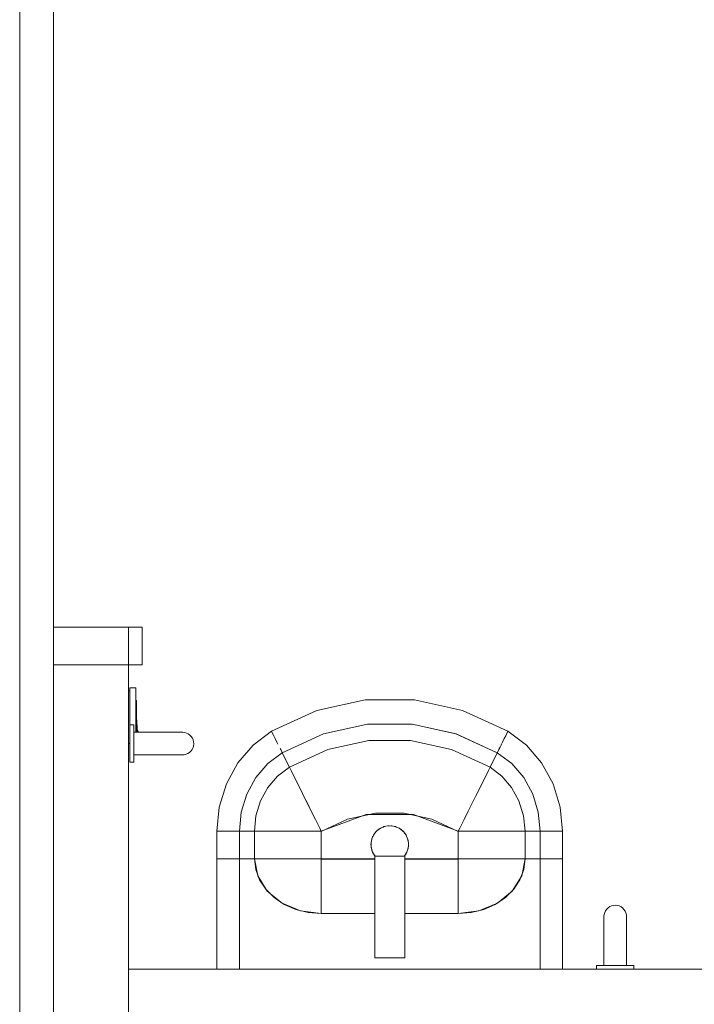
# Model space of a CAD drawing. Header units: millimetres. Extents: x 659 to 1031, y -73 to 11.
# Tile 39 of 141: x 722.91 to 724.71, y -36.59 to -33.97. Entities that reach past the tile are written whole.
import ezdxf

# ---------------------------------------------------------------- set-up
doc = ezdxf.new("R2010")
doc.units = ezdxf.units.MM
doc.header["$MEASUREMENT"] = 0
for name, color, linetype, lineweight in [('IFC-Elemento construtivo genérico-Contorno', 253, 'Continuous', 5), ('IFC-Parede padrão-Contorno', 44, 'Continuous', 5), ('IFC-Porta-Contorno', 142, 'Continuous', 5)]:
    doc.layers.add(name, color=color, linetype=linetype, lineweight=lineweight)

msp = doc.modelspace()

# ---------------------------------------------------------------- linework, layer by layer
at = {"layer": 'IFC-Elemento construtivo genérico-Contorno', "color": 8, "lineweight": 5}
for p, q in [((723.2023, -35.7588), (723.2058, -35.7588)), ((723.2058, -35.7508), (723.2218, -35.7508)), ((723.2058, -35.8488), (723.2058, -35.7508)), ((723.2218, -35.8686), (723.2218, -35.7508)), ((723.2218, -35.7838), (723.2234, -35.7838)), ((723.2234, -35.8686), (723.2234, -35.7838)), ((723.7032, -35.8104), (723.8317, -35.7821)), ((723.8317, -35.7821), (723.9626, -35.7821)), ((723.9626, -35.7821), (724.091, -35.8104)), ((723.5825, -35.8657), (723.7032, -35.8104)), ((724.091, -35.8104), (724.2118, -35.8657)), ((723.2057, -35.8499), (723.2057, -35.8488)), ((723.2057, -35.8488), (723.2157, -35.8488)), ((723.2057, -35.8553), (723.2057, -35.8499)), ((723.2157, -35.8499), (723.2157, -35.8488)), ((723.2157, -35.8553), (723.2157, -35.8499)), ((723.2234, -35.8285), (723.2263, -35.8686)), ((723.7208, -35.8727), (723.8376, -35.8471)), ((723.7209, -35.8729), (723.8376, -35.8473)), ((723.8376, -35.8471), (723.9567, -35.8471)), ((723.8376, -35.8473), (723.9567, -35.8473)), ((723.9567, -35.8471), (724.0735, -35.8727)), ((723.9567, -35.8473), (724.0734, -35.8729)), ((723.2057, -35.8646), (723.2057, -35.8553)), ((723.2057, -35.8769), (723.2057, -35.8646)), ((723.2057, -35.8912), (723.2057, -35.8769)), ((723.2157, -35.8646), (723.2157, -35.8553)), ((723.2157, -35.8769), (723.2157, -35.8646)), ((723.2157, -35.8686), (723.2257, -35.8686)), ((723.2157, -35.8798), (723.2157, -35.876)), ((723.2157, -35.8912), (723.2157, -35.8769)), ((723.2257, -35.8686), (723.2524, -35.8686)), ((723.2261, -35.8656), (723.2265, -35.8676)), ((723.2261, -35.8656), (723.2265, -35.8656)), ((723.2265, -35.8656), (723.2268, -35.8657)), ((723.2265, -35.8676), (723.2269, -35.8675)), ((723.2268, -35.8657), (723.2271, -35.8659)), ((723.2269, -35.8675), (723.2272, -35.8671)), ((723.2269, -35.8675), (723.227, -35.8674)), ((723.227, -35.8674), (723.2272, -35.8671)), ((723.2271, -35.8659), (723.2273, -35.8662)), ((723.2272, -35.8671), (723.2273, -35.8666)), ((723.2273, -35.8662), (723.2273, -35.8666)), ((723.2524, -35.8686), (723.278, -35.8686)), ((723.278, -35.8686), (723.3008, -35.8686)), ((723.3008, -35.8686), (723.3199, -35.8686)), ((723.3199, -35.8686), (723.3342, -35.8686)), ((723.3342, -35.8686), (723.3432, -35.8686)), ((723.3432, -35.8686), (723.3462, -35.8686)), ((723.3462, -35.8686), (723.3514, -35.8692)), ((723.3514, -35.8692), (723.3564, -35.8706)), ((723.3564, -35.8706), (723.3611, -35.8729)), ((723.3611, -35.8729), (723.3653, -35.876)), ((723.3653, -35.876), (723.369, -35.8798)), ((723.5335, -35.9026), (723.5825, -35.8657)), ((723.5825, -35.8657), (723.5825, -35.8657)), ((723.5835, -35.8677), (723.5855, -35.8718)), ((723.5855, -35.8718), (723.5885, -35.8778)), ((723.5885, -35.8778), (723.5924, -35.8856)), ((723.5885, -35.8778), (723.5924, -35.8856)), ((723.611, -35.923), (723.7208, -35.8727)), ((724.0734, -35.8729), (724.1831, -35.9234)), ((724.0735, -35.8727), (724.1833, -35.923)), ((724.2019, -35.8856), (724.2057, -35.8778)), ((724.2019, -35.8856), (724.2058, -35.8778)), ((724.2057, -35.8778), (724.2087, -35.8718)), ((724.2058, -35.8778), (724.2087, -35.8718)), ((724.2087, -35.8718), (724.2108, -35.8677)), ((724.2087, -35.8718), (724.2108, -35.8677)), ((724.2108, -35.8677), (724.2118, -35.8657)), ((724.2108, -35.8677), (724.2118, -35.8657)), ((724.2118, -35.8657), (724.2608, -35.9026)), ((723.2023, -35.8988), (723.2057, -35.8988)), ((723.2057, -35.9061), (723.2057, -35.8912)), ((723.2157, -35.8939), (723.2157, -35.8889)), ((723.2157, -35.9061), (723.2157, -35.8912)), ((723.2157, -35.9094), (723.2157, -35.9044)), ((723.369, -35.8798), (723.3719, -35.8841)), ((723.3719, -35.8841), (723.374, -35.8889)), ((723.3737, -35.9094), (723.3751, -35.9044)), ((723.374, -35.8889), (723.3753, -35.8939)), ((723.3751, -35.9044), (723.3757, -35.8992)), ((723.3753, -35.8939), (723.3757, -35.8992)), ((723.4928, -35.95), (723.5335, -35.9026)), ((723.5924, -35.8856), (723.597, -35.8948)), ((723.5924, -35.8856), (723.597, -35.8949)), ((723.597, -35.8948), (723.5996, -35.9001)), ((723.597, -35.8949), (723.5996, -35.9001)), ((723.7326, -35.9146), (723.8416, -35.8907)), ((723.8416, -35.8907), (723.9527, -35.8907)), ((723.9527, -35.8907), (724.0617, -35.9146)), ((724.1908, -35.9078), (724.1933, -35.9029)), ((724.1908, -35.9079), (724.1933, -35.9029)), ((724.1933, -35.9029), (724.1947, -35.9001)), ((724.1933, -35.9029), (724.1947, -35.9001)), ((724.1947, -35.9001), (724.1973, -35.8949)), ((724.1973, -35.8948), (724.2019, -35.8856)), ((724.1973, -35.8949), (724.2019, -35.8856)), ((724.2608, -35.9026), (724.3014, -35.95)), ((723.2057, -35.9203), (723.2057, -35.9061)), ((723.2057, -35.9326), (723.2057, -35.9203)), ((723.2157, -35.9203), (723.2157, -35.9061)), ((723.2157, -35.922), (723.2157, -35.9183)), ((723.2157, -35.9326), (723.2157, -35.9203)), ((723.2157, -35.9286), (723.2256, -35.9286)), ((723.2256, -35.9286), (723.2522, -35.9286)), ((723.2522, -35.9286), (723.2775, -35.9286)), ((723.2775, -35.9286), (723.3001, -35.9286)), ((723.3001, -35.9286), (723.3191, -35.9286)), ((723.3191, -35.9286), (723.3333, -35.9286)), ((723.3333, -35.9286), (723.3421, -35.9286)), ((723.3421, -35.9286), (723.3451, -35.9286)), ((723.3451, -35.9286), (723.3503, -35.9283)), ((723.3503, -35.9283), (723.3554, -35.927)), ((723.3554, -35.927), (723.3602, -35.9249)), ((723.3602, -35.9249), (723.3645, -35.922)), ((723.3645, -35.922), (723.3683, -35.9183)), ((723.3683, -35.9183), (723.3714, -35.9141)), ((723.3714, -35.9141), (723.3737, -35.9094)), ((723.5726, -35.952), (723.6111, -35.923)), ((723.6055, -35.912), (723.6069, -35.9147)), ((723.6069, -35.9147), (723.6106, -35.9221)), ((723.6101, -35.9212), (723.6105, -35.9221)), ((723.6105, -35.9222), (723.611, -35.923)), ((723.6106, -35.9221), (723.611, -35.923)), ((723.611, -35.923), (723.6112, -35.9234)), ((723.6112, -35.9234), (723.6302, -35.9615)), ((723.6112, -35.9234), (723.6301, -35.9616)), ((723.6301, -35.9616), (723.7326, -35.9146)), ((724.0617, -35.9146), (724.1641, -35.9616)), ((724.1641, -35.9615), (724.1831, -35.9234)), ((724.1641, -35.9616), (724.1831, -35.9234)), ((724.1831, -35.9234), (724.1833, -35.923)), ((724.1832, -35.923), (724.2217, -35.952)), ((724.1833, -35.923), (724.1837, -35.9221)), ((724.1835, -35.9224), (724.1837, -35.9221)), ((724.1837, -35.9221), (724.1874, -35.9147)), ((724.1837, -35.9221), (724.1874, -35.9147)), ((724.1874, -35.9147), (724.1887, -35.912)), ((724.1874, -35.9147), (724.1888, -35.912)), ((724.1887, -35.912), (724.1908, -35.9078)), ((724.1888, -35.912), (724.1908, -35.9079)), ((723.2057, -35.9419), (723.2057, -35.9326)), ((723.2057, -35.9474), (723.2057, -35.9419)), ((723.2057, -35.9485), (723.2057, -35.9474)), ((723.2057, -35.9485), (723.2157, -35.9485)), ((723.2157, -35.9419), (723.2157, -35.9326)), ((723.2157, -35.9474), (723.2157, -35.9419)), ((723.2157, -35.9485), (723.2157, -35.9474)), ((723.4624, -36.0058), (723.4928, -35.95)), ((723.5407, -35.9892), (723.5726, -35.952)), ((724.2217, -35.952), (724.2536, -35.9892)), ((724.3014, -35.95), (724.3319, -36.0058)), ((723.5988, -35.9852), (723.6302, -35.9615)), ((723.6301, -35.9616), (723.6344, -35.9701)), ((723.6302, -35.9615), (723.6344, -35.97)), ((723.6344, -35.97), (723.6427, -35.9867)), ((723.6344, -35.9701), (723.6427, -35.9868)), ((724.1516, -35.9868), (724.1599, -35.9701)), ((724.1599, -35.9701), (724.1641, -35.9616)), ((724.1641, -35.9615), (724.1955, -35.9852)), ((723.4435, -36.0675), (723.4624, -36.0058)), ((723.5168, -36.033), (723.5407, -35.9892)), ((723.5728, -36.0155), (723.5988, -35.9852)), ((723.6427, -35.9868), (723.6548, -36.0112)), ((724.1394, -36.0112), (724.1516, -35.9868)), ((724.1955, -35.9852), (724.2215, -36.0155)), ((724.2536, -35.9892), (724.2775, -36.033)), ((724.3319, -36.0058), (724.3507, -36.0675)), ((723.502, -36.0814), (723.5168, -36.033)), ((723.5533, -36.0513), (723.5728, -36.0155)), ((723.6548, -36.0112), (723.6649, -36.0314)), ((723.6649, -36.0314), (723.6687, -36.0392)), ((724.1256, -36.0392), (724.1294, -36.0314)), ((724.1294, -36.0314), (724.1394, -36.0112)), ((724.2215, -36.0155), (724.241, -36.0513)), ((724.2775, -36.033), (724.2923, -36.0814)), ((723.5412, -36.0907), (723.5533, -36.0513)), ((723.6687, -36.0391), (723.6779, -36.0575)), ((723.6687, -36.0392), (723.6778, -36.0575)), ((723.6778, -36.0575), (723.6881, -36.0782)), ((723.6779, -36.0575), (723.6881, -36.0781)), ((724.1062, -36.0781), (724.1164, -36.0575)), ((724.1062, -36.0782), (724.1164, -36.0575)), ((724.1164, -36.0575), (724.1255, -36.0391)), ((724.241, -36.0513), (724.2531, -36.0907)), ((723.4371, -36.132), (723.4435, -36.0675)), ((723.497, -36.132), (723.502, -36.0814)), ((723.6881, -36.0781), (723.6992, -36.1004)), ((723.6881, -36.0782), (723.6992, -36.1004)), ((723.7149, -36.132), (723.8341, -36.0873)), ((723.7849, -36.1), (723.8592, -36.0837)), ((723.8341, -36.0873), (723.9601, -36.0873)), ((723.8592, -36.0837), (723.9351, -36.0837)), ((723.9351, -36.0837), (724.0094, -36.1)), ((723.9601, -36.0873), (724.0793, -36.132)), ((724.0951, -36.1004), (724.1062, -36.0781)), ((724.0951, -36.1004), (724.1062, -36.0782)), ((724.2923, -36.0814), (724.2973, -36.132)), ((724.3507, -36.0675), (724.3571, -36.132)), ((723.5371, -36.132), (723.5412, -36.0907)), ((723.6992, -36.1004), (723.7107, -36.1236)), ((723.6992, -36.1004), (723.7107, -36.1236)), ((723.7149, -36.1321), (723.7849, -36.1)), ((724.0094, -36.1), (724.0794, -36.1321)), ((724.0835, -36.1236), (724.0951, -36.1004)), ((724.0835, -36.1236), (724.0951, -36.1004)), ((724.2531, -36.0907), (724.2571, -36.132)), ((723.4371, -36.2053), (723.4371, -36.132)), ((723.4371, -36.132), (723.4393, -36.132)), ((723.4393, -36.132), (723.4435, -36.132)), ((723.4435, -36.132), (723.4498, -36.132)), ((723.4498, -36.132), (723.4579, -36.132)), ((723.4579, -36.132), (723.4676, -36.132)), ((723.4676, -36.132), (723.473, -36.132)), ((723.473, -36.132), (723.476, -36.132)), ((723.476, -36.132), (723.4812, -36.132)), ((723.4812, -36.132), (723.4855, -36.132)), ((723.4855, -36.132), (723.4883, -36.132)), ((723.4883, -36.132), (723.496, -36.132)), ((723.496, -36.132), (723.4972, -36.132)), ((723.497, -36.132), (723.4974, -36.132)), ((723.4972, -36.2053), (723.4972, -36.132)), ((723.4972, -36.132), (723.5371, -36.132)), ((723.5371, -36.2053), (723.5371, -36.132)), ((723.5371, -36.132), (723.546, -36.132)), ((723.546, -36.132), (723.5634, -36.132)), ((723.5634, -36.132), (723.5889, -36.132)), ((723.5889, -36.132), (723.6099, -36.132)), ((723.6099, -36.132), (723.618, -36.132)), ((723.618, -36.132), (723.6372, -36.132)), ((723.6372, -36.132), (723.6587, -36.132)), ((723.6587, -36.132), (723.6819, -36.132)), ((723.6819, -36.132), (723.7062, -36.132)), ((723.7062, -36.132), (723.7149, -36.132)), ((723.7107, -36.1236), (723.7149, -36.132)), ((723.7107, -36.1236), (723.7149, -36.1322)), ((723.7149, -36.2062), (723.7149, -36.132)), ((723.8539, -36.1422), (723.86, -36.1337)), ((723.8554, -36.14), (723.8567, -36.1378)), ((723.8567, -36.1378), (723.8584, -36.1359)), ((723.86, -36.1337), (723.8678, -36.1267)), ((723.862, -36.1319), (723.8637, -36.13)), ((723.8637, -36.13), (723.8721, -36.1239)), ((723.8678, -36.1267), (723.8768, -36.1215)), ((723.8721, -36.1239), (723.8745, -36.1228)), ((723.8721, -36.1239), (723.8728, -36.1238)), ((723.8768, -36.1215), (723.8867, -36.1183)), ((723.8794, -36.1206), (723.8817, -36.1196)), ((723.8817, -36.1196), (723.8919, -36.1174)), ((723.8867, -36.1183), (723.8971, -36.1172)), ((723.8919, -36.1174), (723.8945, -36.1174)), ((723.8971, -36.1172), (723.9075, -36.1183)), ((723.8998, -36.1174), (723.9024, -36.1174)), ((723.9024, -36.1174), (723.9049, -36.118)), ((723.9075, -36.1183), (723.9175, -36.1215)), ((723.91, -36.1191), (723.9126, -36.1196)), ((723.9119, -36.1197), (723.9126, -36.1196)), ((723.9126, -36.1196), (723.915, -36.1207)), ((723.9175, -36.1215), (723.9265, -36.1267)), ((723.9198, -36.1228), (723.9221, -36.1239)), ((723.9215, -36.1238), (723.9221, -36.1239)), ((723.9221, -36.1239), (723.9306, -36.13)), ((723.9265, -36.1267), (723.9343, -36.1337)), ((723.9306, -36.13), (723.9325, -36.1321)), ((723.9343, -36.1337), (723.9405, -36.1422)), ((723.9357, -36.1357), (723.9376, -36.1378)), ((723.9376, -36.1378), (723.9389, -36.14)), ((724.0793, -36.132), (724.0835, -36.1236)), ((724.0793, -36.132), (724.0882, -36.132)), ((724.0793, -36.2062), (724.0793, -36.132)), ((724.0794, -36.1321), (724.0835, -36.1236)), ((724.0882, -36.132), (724.1124, -36.132)), ((724.1124, -36.132), (724.1356, -36.132)), ((724.1356, -36.132), (724.1571, -36.132)), ((724.1571, -36.132), (724.1762, -36.132)), ((724.1762, -36.132), (724.1843, -36.132)), ((724.1843, -36.132), (724.2054, -36.132)), ((724.2054, -36.132), (724.2309, -36.132)), ((724.2309, -36.132), (724.2483, -36.132)), ((724.2483, -36.132), (724.2571, -36.132)), ((724.2571, -36.2053), (724.2571, -36.132)), ((724.2571, -36.132), (724.2971, -36.132)), ((724.2969, -36.132), (724.2973, -36.132)), ((724.2971, -36.2053), (724.2971, -36.132)), ((724.2983, -36.132), (724.306, -36.132)), ((724.306, -36.132), (724.3088, -36.132)), ((724.3088, -36.132), (724.3132, -36.132)), ((724.3132, -36.132), (724.3183, -36.132)), ((724.3183, -36.132), (724.3212, -36.132)), ((724.3212, -36.132), (724.3267, -36.132)), ((724.3267, -36.132), (724.3364, -36.132)), ((724.3364, -36.132), (724.3444, -36.132)), ((724.3444, -36.132), (724.3507, -36.132)), ((724.3507, -36.132), (724.355, -36.132)), ((724.355, -36.132), (724.3571, -36.132)), ((724.3571, -36.2053), (724.3571, -36.132)), ((723.8471, -36.1672), (723.8482, -36.1568)), ((723.8474, -36.1619), (723.8496, -36.1517)), ((723.8474, -36.1724), (723.8474, -36.1619)), ((723.8482, -36.1568), (723.8491, -36.1542)), ((723.8496, -36.1517), (723.8539, -36.1422)), ((723.8507, -36.1494), (723.8515, -36.1468)), ((723.8515, -36.1468), (723.8528, -36.1445)), ((723.9405, -36.1422), (723.9447, -36.1517)), ((723.9416, -36.1447), (723.9428, -36.1468)), ((723.9428, -36.1468), (723.946, -36.1568)), ((723.9447, -36.1517), (723.9469, -36.1619)), ((723.946, -36.1568), (723.9463, -36.1594)), ((723.9469, -36.1724), (723.9469, -36.1619)), ((723.9469, -36.1646), (723.9471, -36.1672)), ((723.8471, -36.1672), (723.8474, -36.1698)), ((723.8474, -36.1724), (723.8496, -36.1826)), ((723.848, -36.1749), (723.8482, -36.1776)), ((723.8482, -36.1776), (723.8515, -36.1875)), ((723.8496, -36.1826), (723.8539, -36.1922)), ((723.8515, -36.1875), (723.8567, -36.1966)), ((723.8539, -36.1922), (723.8584, -36.1984)), ((723.9359, -36.1984), (723.9405, -36.1922)), ((723.9376, -36.1966), (723.9428, -36.1875)), ((723.9405, -36.1922), (723.9447, -36.1826)), ((723.9428, -36.1875), (723.9436, -36.185)), ((723.9447, -36.1826), (723.9469, -36.1724)), ((723.9452, -36.1801), (723.946, -36.1776)), ((723.946, -36.1776), (723.9471, -36.1672)), ((723.4371, -36.4986), (723.4371, -36.2053)), ((723.4371, -36.2053), (723.4393, -36.2053)), ((723.4393, -36.2053), (723.4435, -36.2053)), ((723.4435, -36.2053), (723.4498, -36.2053)), ((723.4498, -36.2053), (723.4579, -36.2053)), ((723.4579, -36.2053), (723.4676, -36.2053)), ((723.4676, -36.2053), (723.473, -36.2053)), ((723.473, -36.2053), (723.476, -36.2053)), ((723.476, -36.2053), (723.4812, -36.2053)), ((723.4812, -36.2053), (723.4855, -36.2053)), ((723.4855, -36.2053), (723.4883, -36.2053)), ((723.4883, -36.2053), (723.496, -36.2053)), ((723.496, -36.2053), (723.4972, -36.2053)), ((723.4971, -36.2054), (723.5371, -36.2054)), ((723.4971, -36.4986), (723.4971, -36.2054)), ((723.4972, -36.2053), (723.5371, -36.2053)), ((723.4972, -36.4986), (723.4972, -36.2053)), ((723.5371, -36.2053), (723.5406, -36.2337)), ((723.5371, -36.2053), (723.546, -36.2053)), ((723.5371, -36.2054), (723.5458, -36.2504)), ((723.546, -36.2053), (723.5634, -36.2053)), ((723.5634, -36.2053), (723.5889, -36.2053)), ((723.5889, -36.2053), (723.6099, -36.2053)), ((723.6099, -36.2053), (723.618, -36.2053)), ((723.618, -36.2053), (723.6372, -36.2053)), ((723.6372, -36.2053), (723.6587, -36.2053)), ((723.6587, -36.2053), (723.6819, -36.2053)), ((723.6819, -36.2053), (723.7062, -36.2053)), ((723.7062, -36.2053), (723.7149, -36.2053)), ((723.7149, -36.2125), (723.7149, -36.2053)), ((723.7149, -36.2053), (723.8572, -36.2053)), ((723.7149, -36.2062), (723.8572, -36.2062)), ((723.7149, -36.2324), (723.7149, -36.2125)), ((723.8567, -36.1966), (723.8584, -36.1984)), ((723.8572, -36.3884), (723.8572, -36.1984)), ((723.8572, -36.1984), (723.9372, -36.1984)), ((723.9359, -36.1984), (723.9376, -36.1966)), ((723.9372, -36.3884), (723.9372, -36.1984)), ((723.9372, -36.2053), (724.0793, -36.2053)), ((723.9372, -36.2062), (724.0793, -36.2062)), ((724.0793, -36.2053), (724.0882, -36.2053)), ((724.0793, -36.2125), (724.0793, -36.2053)), ((724.0793, -36.2324), (724.0793, -36.2125)), ((724.0882, -36.2053), (724.1124, -36.2053)), ((724.1124, -36.2053), (724.1356, -36.2053)), ((724.1356, -36.2053), (724.1571, -36.2053)), ((724.1571, -36.2053), (724.1762, -36.2053)), ((724.1762, -36.2053), (724.1843, -36.2053)), ((724.1843, -36.2053), (724.2054, -36.2053)), ((724.2054, -36.2053), (724.2309, -36.2053)), ((724.2309, -36.2053), (724.2483, -36.2053)), ((724.2483, -36.2053), (724.2571, -36.2053)), ((724.2484, -36.2504), (724.2571, -36.2053)), ((724.2537, -36.2337), (724.2571, -36.2053)), ((724.2571, -36.2053), (724.2971, -36.2053)), ((724.2571, -36.2054), (724.2971, -36.2054)), ((724.2971, -36.2053), (724.2983, -36.2053)), ((724.2971, -36.4986), (724.2971, -36.2053)), ((724.2983, -36.2053), (724.306, -36.2053)), ((724.306, -36.2053), (724.3088, -36.2053)), ((724.3088, -36.2053), (724.3132, -36.2053)), ((724.3132, -36.2053), (724.3183, -36.2053)), ((724.3183, -36.2053), (724.3212, -36.2053)), ((724.3212, -36.2053), (724.3267, -36.2053)), ((724.3267, -36.2053), (724.3364, -36.2053)), ((724.3364, -36.2053), (724.3444, -36.2053)), ((724.3444, -36.2053), (724.3507, -36.2053)), ((724.3507, -36.2053), (724.355, -36.2053)), ((724.355, -36.2053), (724.3571, -36.2053)), ((724.3571, -36.4986), (724.3571, -36.2053)), ((723.5406, -36.2337), (723.5507, -36.261)), ((723.7149, -36.2514), (723.7149, -36.2324)), ((724.0793, -36.2514), (724.0793, -36.2324)), ((724.2436, -36.261), (724.2537, -36.2337)), ((723.5458, -36.2504), (723.5711, -36.2909)), ((723.5507, -36.261), (723.5671, -36.2862)), ((723.7149, -36.269), (723.7149, -36.2514)), ((723.7149, -36.2847), (723.7149, -36.269)), ((724.0793, -36.269), (724.0793, -36.2514)), ((724.0793, -36.2847), (724.0793, -36.269)), ((724.2232, -36.2909), (724.2484, -36.2504)), ((724.2272, -36.2862), (724.2436, -36.261)), ((723.5671, -36.2862), (723.5892, -36.3083)), ((723.5711, -36.2909), (723.6104, -36.3231)), ((723.7149, -36.2913), (723.7149, -36.2847)), ((723.7149, -36.3085), (723.7149, -36.2913)), ((724.0793, -36.2913), (724.0793, -36.2847)), ((724.0793, -36.3085), (724.0793, -36.2913)), ((724.1839, -36.3231), (724.2232, -36.2909)), ((724.2051, -36.3083), (724.2272, -36.2862)), ((723.5892, -36.3083), (723.6162, -36.3263)), ((723.6104, -36.3231), (723.66, -36.3438)), ((723.7149, -36.3294), (723.7149, -36.3085)), ((724.0793, -36.3294), (724.0793, -36.3085)), ((724.1343, -36.3438), (724.1839, -36.3231)), ((724.1781, -36.3263), (724.2051, -36.3083)), ((723.6162, -36.3263), (723.6469, -36.3398)), ((723.6469, -36.3398), (723.6803, -36.3481)), ((723.66, -36.3438), (723.7149, -36.3509)), ((723.6803, -36.3481), (723.7149, -36.3509)), ((723.7149, -36.3436), (723.7149, -36.3294)), ((723.7149, -36.3509), (723.7149, -36.3436)), ((724.0793, -36.3436), (724.0793, -36.3294)), ((724.0793, -36.3509), (724.0793, -36.3436)), ((724.0793, -36.3509), (724.1343, -36.3438)), ((724.0793, -36.3509), (724.114, -36.3481)), ((724.114, -36.3481), (724.1474, -36.3398)), ((724.1474, -36.3398), (724.1781, -36.3263)), ((724.4677, -36.3529), (724.4691, -36.3478)), ((724.4691, -36.3478), (724.4714, -36.3431)), ((724.4714, -36.3431), (724.4745, -36.3389)), ((724.4745, -36.3389), (724.4783, -36.3353)), ((724.4783, -36.3353), (724.4826, -36.3323)), ((724.4826, -36.3323), (724.4874, -36.3302)), ((724.4874, -36.3302), (724.4924, -36.329)), ((724.4924, -36.329), (724.4977, -36.3286)), ((724.4977, -36.3286), (724.5029, -36.3291)), ((724.5029, -36.3291), (724.5079, -36.3306)), ((724.5079, -36.3306), (724.5126, -36.3329)), ((724.5126, -36.3329), (724.5168, -36.3359)), ((724.5168, -36.3359), (724.5205, -36.3397)), ((724.5205, -36.3397), (724.5234, -36.344)), ((724.5234, -36.344), (724.5255, -36.3488)), ((724.5255, -36.3488), (724.5268, -36.3539)), ((723.7149, -36.3509), (723.7149, -36.3509)), ((723.7149, -36.3509), (723.8572, -36.3509)), ((723.9372, -36.3509), (724.0793, -36.3509)), ((724.0793, -36.3509), (724.0793, -36.3509)), ((724.4671, -36.3581), (724.4677, -36.3529)), ((724.4671, -36.3611), (724.4671, -36.3581)), ((724.4671, -36.37), (724.4671, -36.3611)), ((724.4671, -36.3844), (724.4671, -36.37)), ((724.5268, -36.3539), (724.5271, -36.3591)), ((724.5271, -36.3621), (724.5271, -36.3591)), ((724.5271, -36.3709), (724.5271, -36.3621)), ((724.5271, -36.3852), (724.5271, -36.3709)), ((723.8572, -36.4684), (723.8572, -36.3884)), ((723.9372, -36.4684), (723.9372, -36.3884)), ((724.4671, -36.4034), (724.4671, -36.3844)), ((724.5271, -36.4041), (724.5271, -36.3852)), ((724.4671, -36.4263), (724.4671, -36.4034)), ((724.4671, -36.4518), (724.4671, -36.4263)), ((724.5271, -36.4267), (724.5271, -36.4041)), ((724.5271, -36.452), (724.5271, -36.4267)), ((724.4671, -36.4786), (724.4671, -36.4518)), ((724.5271, -36.4786), (724.5271, -36.452)), ((723.8572, -36.4684), (723.9372, -36.4684)), ((724.4671, -36.4886), (724.4671, -36.4786)), ((724.5271, -36.4886), (724.5271, -36.4786)), ((724.4473, -36.4986), (724.4473, -36.4886)), ((724.4473, -36.4886), (724.4484, -36.4886)), ((724.4484, -36.4886), (724.4539, -36.4886)), ((724.4539, -36.4886), (724.4631, -36.4886)), ((724.4631, -36.4886), (724.4755, -36.4886)), ((724.4745, -36.4886), (724.4783, -36.4886)), ((724.4755, -36.4886), (724.4897, -36.4886)), ((724.4874, -36.4886), (724.4924, -36.4886)), ((724.4897, -36.4886), (724.5046, -36.4886)), ((724.5029, -36.4886), (724.5079, -36.4886)), ((724.5046, -36.4886), (724.5188, -36.4886)), ((724.5168, -36.4886), (724.5205, -36.4886)), ((724.5188, -36.4886), (724.5312, -36.4886)), ((724.5312, -36.4886), (724.5405, -36.4886)), ((724.5405, -36.4886), (724.5459, -36.4886)), ((724.5459, -36.4886), (724.547, -36.4886)), ((724.547, -36.4986), (724.547, -36.4886))]:
    msp.add_line(p, q, dxfattribs=at)
at = {"layer": 'IFC-Parede padrão-Contorno', "color": 8, "lineweight": 5}
for p, q in [((723.007, -35.6888), (723.2023, -35.6888)), ((723.2023, -37.4621), (723.2023, -35.6888)), ((723.2023, -36.4986), (724.8024, -36.4986))]:
    msp.add_line(p, q, dxfattribs=at)
at = {"layer": 'IFC-Porta-Contorno', "color": 8, "lineweight": 5}
for p, q in [((722.9123, -37.7888), (722.9123, -33.5888)), ((723.0023, -37.7888), (723.0023, -33.5888)), ((723.0023, -35.5888), (723.2023, -35.5888)), ((723.2023, -35.6865), (723.2023, -35.5888)), ((723.2023, -35.5888), (723.2383, -35.5888)), ((723.2383, -35.6865), (723.2383, -35.5888)), ((723.0023, -35.6888), (723.1977, -35.6888)), ((723.2023, -35.6888), (723.2023, -35.6865)), ((723.2023, -35.6888), (723.2032, -35.6888)), ((723.2032, -35.6888), (723.2383, -35.6888)), ((723.2383, -35.6888), (723.2383, -35.6865))]:
    msp.add_line(p, q, dxfattribs=at)

doc.saveas('drawing.dxf')
